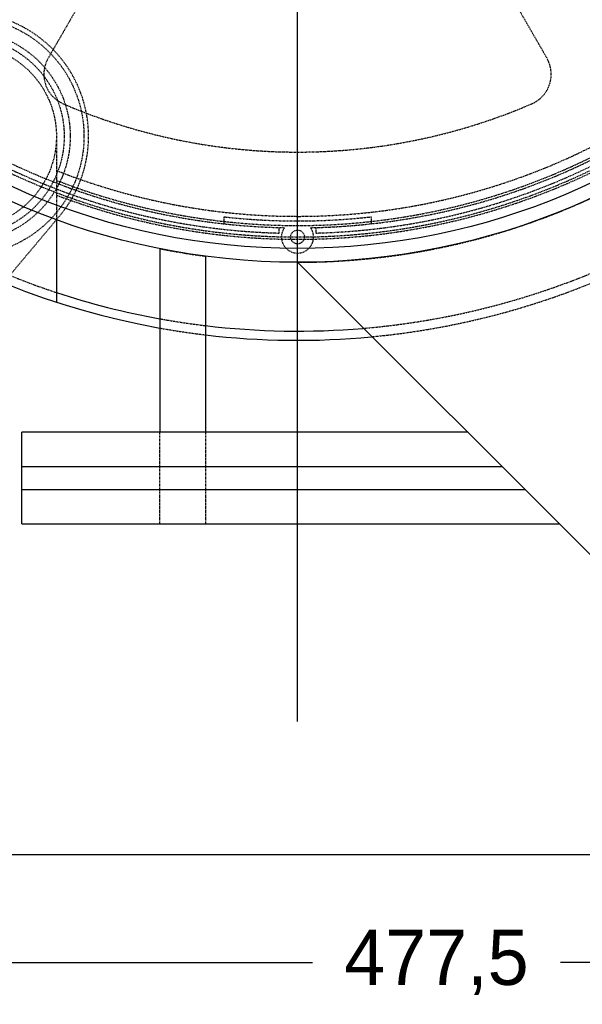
# Model space of a CAD drawing. Header units: millimetres. Extents: x -24622 to 2009, y -1603 to 2074.
# Tile 204 of 256: x 563 to 685, y 1390 to 1605. Entities that reach past the tile are written whole.
import ezdxf
from ezdxf.lldxf.tags import DXFTag

# ---------------------------------------------------------------- set-up
doc = ezdxf.new("R2010")
doc.units = ezdxf.units.MM
doc.linetypes.add('HIDDEN', pattern=[0.2, 0.1, -0.1])
doc.layers.add('02___PRT_ALL_AXES', color=7, linetype='Continuous')
doc.layers.add('DEFAULT_2', color=8, linetype='HIDDEN')
tags = doc.linetypes.add('CENTER', pattern=[2, 1.25, -0.25, 0.25, -0.25]).pattern_tags.tags
tags[10:11] = [DXFTag(74, 4), DXFTag(75, 0), DXFTag(340, '0'), DXFTag(46, 1.0), DXFTag(50, 0.0), DXFTag(44, 0.0), DXFTag(45, 0.0)]
tags[8:9] = [DXFTag(74, 4), DXFTag(75, 0), DXFTag(340, '0'), DXFTag(46, 1.0), DXFTag(50, 0.0), DXFTag(44, 0.0), DXFTag(45, 0.0)]
tags[6:7] = [DXFTag(74, 4), DXFTag(75, 0), DXFTag(340, '0'), DXFTag(46, 1.0), DXFTag(50, 0.0), DXFTag(44, 0.0), DXFTag(45, 0.0)]
tags[4:5] = [DXFTag(74, 4), DXFTag(75, 0), DXFTag(340, '0'), DXFTag(46, 1.0), DXFTag(50, 0.0), DXFTag(44, 0.0), DXFTag(45, 0.0)]
doc.dimstyles.new('副本 12', dxfattribs={"dimtxt": 12, "dimasz": 6, "dimexe": 1, "dimexo": 1.2, "dimgap": 2, "dimtad": 0, "dimtxsty": 'Standard', "dimblk": 'OPEN30', "dimcen": 0, "dimclrd": 5, "dimclre": 3, "dimclrt": 256, "dimadec": 0, "dimazin": 2, "dimtm": 1e-09, "dimtfac": 0.6, "dimtofl": 0, "dimtmove": 0, "dimatfit": 3, "dimldrblk": 'OPEN30', "dimfxl": 0, "dimtolj": 1, "dimarcsym": 0})

# ---------------------------------------------------------------- blocks, each defined once
blk = doc.blocks.new('_Open30')
at = {"color": 0, "linetype": 'ByBlock', "lineweight": -2}
for p, q in [((-1, 0.268), (0, 0)), ((0, 0), (-1, -0.268)), ((0, 0), (-1, 0))]:
    blk.add_line(p, q, dxfattribs=at)
blk = doc.blocks.new('*D150')
at = {"color": 3, "linetype": 'ByBlock', "lineweight": -2}
for p, q in [((414.64, 1439.89), (414.64, 1398.18)), ((892.14, 1431.49), (892.14, 1398.18))]:
    blk.add_line(p, q, dxfattribs=at)
at = {"color": 5, "linetype": 'ByBlock', "lineweight": -2}
for p, q in [((420.64, 1399.18), (626.39, 1399.18)), ((886.14, 1399.18), (680.39, 1399.18))]:
    blk.add_line(p, q, dxfattribs=at)
at = {"layer": 'Defpoints', "color": 0, "linetype": 'ByBlock'}
for p in [(414.64, 1441.09), (892.14, 1432.69), (414.64, 1399.18)]:
    blk.add_point(p, dxfattribs=at)
at = {"color": 5, "linetype": 'ByBlock', "lineweight": -2, "xscale": 6, "yscale": 6, "zscale": 6, "rotation": 180}
blk.add_blockref('_Open30', (414.64, 1399.18), dxfattribs=at)
at = {"color": 5, "linetype": 'ByBlock', "lineweight": -2, "xscale": 6, "yscale": 6, "zscale": 6}
blk.add_blockref('_Open30', (892.14, 1399.18), dxfattribs=at)
at = {"linetype": 'ByBlock', "insert": (653.39, 1399.18), "char_height": 12, "attachment_point": 5}
blk.add_mtext('\\A1;477,5', dxfattribs=at)
blk = doc.blocks.new('*D157')
at = {"color": 5, "linetype": 'ByBlock', "lineweight": -2}
blk.add_line((796.47, 1521.23), (785.21, 1533.14), dxfattribs=at)
at = {"layer": 'Defpoints', "color": 0, "linetype": 'ByBlock'}
for p in [(465.19, 1871.88), (781.09, 1537.51)]:
    blk.add_point(p, dxfattribs=at)
at = {"color": 5, "linetype": 'ByBlock', "lineweight": -2, "xscale": 6, "yscale": 6, "zscale": 6, "rotation": 133.3724293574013}
blk.add_blockref('_Open30', (781.09, 1537.51), dxfattribs=at)
at = {"linetype": 'ByBlock', "insert": (812.26, 1504.51), "char_height": 12, "attachment_point": 5, "rotation": 313.3724}
blk.add_mtext('\\A1;∅460', dxfattribs=at)

msp = doc.modelspace()

# ---------------------------------------------------------------- linework, layer by layer
at = {"color": 1, "linetype": 'CENTER', "ltscale": 233.68}
msp.add_line((623.144, 1451.694), (623.144, 1957.694), dxfattribs=at)
at = {"color": 7, "linetype": 'Continuous'}
for p, q in [((570.644, 1561.09), (570.644, 1543.004)), ((593.144, 1554.664), (593.144, 1514.694)), ((603.144, 1514.694), (603.144, 1553.007)), ((623.144, 1551.694), (690.163, 1484.675)), ((660.144, 1514.694), (563.144, 1514.694)), ((563.144, 1494.694), (563.144, 1514.694)), ((563.144, 1507.194), (667.644, 1507.194)), ((563.144, 1502.194), (672.644, 1502.194)), ((563.144, 1494.694), (680.144, 1494.694)), ((352.144, 1422.694), (882.144, 1422.694))]:
    msp.add_line(p, q, dxfattribs=at)
for radius, start, end in [(170, 213.38144, 259.82887), (168, 251.79004, 259.71215), (168, 263.14432, 274.85842), (170, 263.23424, 275.40872)]:
    msp.add_arc((623.144, 1704.694), radius, start, end, dxfattribs=at)
at = {"layer": '02___PRT_ALL_AXES', "color": 7, "linetype": 'Continuous'}
for radius in [153, 150]:
    msp.add_circle((623.144, 1704.694), radius, dxfattribs=at)
at = {"layer": 'DEFAULT_2', "color": 8, "linetype": 'HIDDEN'}
for p, q in [((610.153, 1667.694), (568.84, 1596.137)), ((636.134, 1667.694), (677.448, 1596.137)), ((570.644, 1579.12), (570.644, 1561.09)), ((559.396, 1547.546), (571.327, 1561.765)), ((607.144, 1560.076), (607.144, 1561.586)), ((639.144, 1561.586), (639.144, 1560.076)), ((619.144, 1558.048), (619.144, 1559.249)), ((627.144, 1559.249), (627.144, 1558.048)), ((593.144, 1494.694), (593.144, 1514.694)), ((603.144, 1494.694), (603.144, 1514.694))]:
    msp.add_line(p, q, dxfattribs=at)
for centre, radius in [((550.644, 1579.12), 26), ((550.644, 1579.12), 23), ((550.644, 1579.12), 21.688), ((550.644, 1579.12), 20), ((623.144, 1557.194), 1.5)]:
    msp.add_circle(centre, radius, dxfattribs=at)
for centre, radius, start, end in [((623.144, 1704.694), 170, 275.40872, 180), ((623.144, 1704.694), 153, 270, 180), ((623.144, 1704.694), 146.7, 91.17177, 268.43755), ((623.144, 1704.694), 146.7, 271.56245, 88.82823), ((623.144, 1704.694), 145.5, 91.18131, 268.87661), ((623.144, 1704.694), 145.5, 271.12339, 88.81869), ((623.144, 1704.694), 168, 274.85842, 0), ((623.144, 1704.694), 143, 248.4611, 351.5389), ((623.144, 1704.694), 145, 248.77269, 351.22674), ((623.144, 1704.694), 148, 249.22312, 350.77688), ((623.144, 1704.694), 147.5, 214.86141, 325.13859), ((550.644, 1579.12), 27, 320, 160), ((574.902, 1592.637), 7, 150, 246.70765), ((671.385, 1592.637), 7, 293.29235, 30), ((623.144, 1704.694), 129, 246.70765, 293.29235), ((623.144, 1704.694), 168, 228.20996, 251.79004), ((623.144, 1704.694), 144, 263.62063, 276.37937), ((623.144, 1557.194), 3.5, 144.59032, 35.40968), ((623.144, 1704.694), 153, 258.69227, 262.48886), ((623.144, 1704.694), 168, 259.71215, 263.14432), ((623.144, 1704.694), 170, 259.82887, 263.23424)]:
    msp.add_arc(centre, radius, start, end, dxfattribs=at)

# ---------------------------------------------------------------- dimensions: what is measured, and where the dimension line sits
at = {"color": 5, "linetype": 'ByBlock'}
dim = msp.add_diameter_dim_2p(p1=(465.194, 1871.882), p2=(781.094, 1537.506), dimstyle='副本 12', dxfattribs=at)
dim.commit()
dim.dimension.update_dxf_attribs({"geometry": '*D157', "text_midpoint": (812.263, 1504.513), "dimtype": 163})
dim = msp.add_linear_dim(base=(414.644, 1399.183), p1=(892.144, 1432.694), p2=(414.644, 1441.094), angle=180, dimstyle='副本 12', dxfattribs=at)
dim.commit()
dim.dimension.update_dxf_attribs({"geometry": '*D150', "text_midpoint": (653.394, 1399.183)})

doc.saveas('drawing.dxf')
